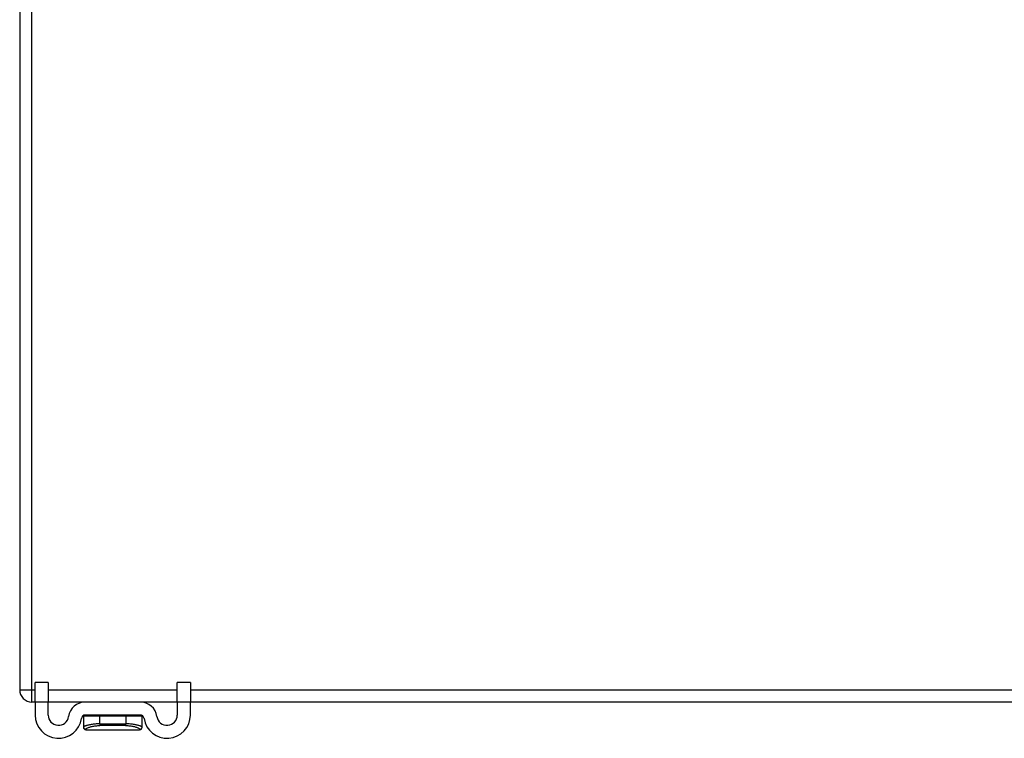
# Model space of a CAD drawing. Header units: inches. Extents: x 25 to 686, y 75 to 314.
# Tile 36 of 160: x 25.43 to 33.36, y 295.37 to 301.16. Entities that reach past the tile are written whole.
import ezdxf

# ---------------------------------------------------------------- set-up
doc = ezdxf.new("R2010")
doc.units = ezdxf.units.IN
doc.header["$MEASUREMENT"] = 0
doc.layers.add('Visible Edges(ANSI)', color=7, linetype='Continuous', lineweight=25)
doc.layers.add('Visible Tangent Edges(ANSI)', color=7, linetype='Continuous', lineweight=25)

msp = doc.modelspace()

# ---------------------------------------------------------------- linework, layer by layer
at = {"layer": 'Visible Edges(ANSI)'}
for p, q in [((25.4298, 305.5612), (25.4298, 295.7592)), ((25.5548, 295.6617), (25.5548, 295.8177)), ((25.6598, 295.8177), (25.5548, 295.8177)), ((25.6598, 295.8177), (25.6598, 295.6617)), ((26.8048, 295.8177), (26.6998, 295.8177)), ((26.6998, 295.6617), (26.6998, 295.8177)), ((26.8048, 295.8177), (26.8048, 295.6617)), ((25.5548, 295.6602), (25.5288, 295.6602)), ((25.5548, 295.6617), (25.5548, 295.5552)), ((25.6598, 295.5552), (25.6598, 295.6617)), ((25.9586, 295.6602), (25.6598, 295.6602)), ((26.4011, 295.6602), (25.9586, 295.6602)), ((26.6998, 295.6602), (26.4011, 295.6602)), ((26.6998, 295.6617), (26.6998, 295.5552)), ((26.8048, 295.5552), (26.8048, 295.6617)), ((91.3308, 295.6602), (26.8048, 295.6602)), ((25.9436, 295.5473), (25.9436, 295.4579)), ((26.4011, 295.5552), (25.9586, 295.5552)), ((26.4161, 295.4579), (26.4161, 295.5473)), ((25.9436, 295.4579), (25.9436, 295.4567)), ((25.9633, 295.437), (26.3964, 295.437)), ((26.4161, 295.4567), (26.4161, 295.4579))]:
    msp.add_line(p, q, dxfattribs=at)
for centre, radius, start, end in [((25.5288, 295.7592), 0.099, 180, 270), ((25.9586, 295.5242), 0.136, 90, 171.84356), ((26.4011, 295.5242), 0.136, 8.15644, 90), ((25.7423, 295.5552), 0.1875, 180, 351.84356), ((25.7423, 295.5552), 0.0825, 180, 351.84356), ((25.9586, 295.5242), 0.031, 90, 171.84356), ((25.9515, 295.5473), 0.00787, 141.87113, 180), ((26.4011, 295.5242), 0.031, 8.15644, 90), ((26.4082, 295.5473), 0.00787, 0, 38.12887), ((26.6173, 295.5552), 0.1875, 188.15644, 0), ((26.6173, 295.5552), 0.0825, 188.15644, 0), ((25.9633, 295.4567), 0.0197, 180, 270), ((26.3964, 295.4567), 0.0197, 270, 0)]:
    msp.add_arc(centre, radius, start, end, dxfattribs=at)
at = {"layer": 'Visible Tangent Edges(ANSI)'}
for p, q in [((25.5288, 295.7592), (25.5288, 305.5612)), ((25.4298, 295.7592), (25.5288, 295.7592)), ((25.5288, 295.6602), (25.5288, 295.7592)), ((25.5288, 295.7592), (25.5548, 295.7592)), ((25.6598, 295.7592), (26.6998, 295.7592)), ((26.8048, 295.7592), (91.3308, 295.7592)), ((25.5548, 295.6617), (25.6598, 295.6617)), ((26.6998, 295.6617), (26.8048, 295.6617)), ((26.0749, 295.5473), (25.9436, 295.5473)), ((26.2848, 295.5473), (26.0749, 295.5473)), ((26.0749, 295.4842), (26.0749, 295.5473)), ((26.4161, 295.5473), (26.2848, 295.5473)), ((26.2848, 295.5473), (26.2848, 295.4842)), ((26.0749, 295.4842), (26.2848, 295.4842)), ((26.2829, 295.4702), (26.0768, 295.4702))]:
    msp.add_line(p, q, dxfattribs=at)
at = {"layer": 'Visible Tangent Edges(ANSI)', "flags": 128}
for points in [[(26.0749, 295.4842), (26.0654, 295.4841), (26.0561, 295.4838), (26.0471, 295.4833), (26.0383, 295.4827), (26.0298, 295.4819), (26.0216, 295.481), (26.0137, 295.48), (26.0061, 295.4788), (25.999, 295.4775), (25.9922, 295.4762), (25.9858, 295.4747), (25.9797, 295.4732), (25.9741, 295.4717), (25.969, 295.4702), (25.9642, 295.4687), (25.96, 295.4672), (25.9562, 295.4658), (25.9529, 295.4644), (25.9501, 295.463), (25.9478, 295.4618), (25.946, 295.4606), (25.9447, 295.4596), (25.9439, 295.4587), (25.9436, 295.4579)], [(25.9605, 295.4385), (25.9601, 295.4394), (25.9601, 295.4405), (25.9607, 295.4417), (25.9619, 295.4431), (25.9635, 295.4447), (25.9656, 295.4463), (25.9683, 295.448), (25.9714, 295.4497), (25.975, 295.4515), (25.9791, 295.4533), (25.9836, 295.4552), (25.9886, 295.457), (25.994, 295.4588), (25.9998, 295.4605), (26.006, 295.4621), (26.0126, 295.4637), (26.0196, 295.4651), (26.0269, 295.4663), (26.0345, 295.4675), (26.0425, 295.4684), (26.0507, 295.4692), (26.0592, 295.4697), (26.0679, 295.4701), (26.0768, 295.4702)], [(25.9633, 295.437), (25.9632, 295.437), (25.9631, 295.437), (25.963, 295.437), (25.9629, 295.437), (25.9628, 295.4371), (25.9627, 295.4371), (25.9626, 295.4371), (25.9625, 295.4371), (25.9623, 295.4372), (25.9622, 295.4372), (25.9621, 295.4373), (25.962, 295.4373), (25.9619, 295.4374), (25.9618, 295.4375), (25.9616, 295.4375), (25.9615, 295.4376), (25.9614, 295.4377), (25.9613, 295.4378), (25.9612, 295.4379), (25.961, 295.438), (25.9609, 295.4381), (25.9608, 295.4382), (25.9607, 295.4384), (25.9605, 295.4385)], [(26.2829, 295.4702), (26.2918, 295.4701), (26.3005, 295.4697), (26.309, 295.4692), (26.3172, 295.4684), (26.3252, 295.4675), (26.3328, 295.4663), (26.3401, 295.4651), (26.3471, 295.4637), (26.3537, 295.4621), (26.3599, 295.4605), (26.3657, 295.4588), (26.3711, 295.457), (26.3761, 295.4552), (26.3806, 295.4533), (26.3847, 295.4515), (26.3883, 295.4497), (26.3914, 295.448), (26.3941, 295.4463), (26.3962, 295.4447), (26.3978, 295.4431), (26.399, 295.4417), (26.3995, 295.4405), (26.3996, 295.4394), (26.3992, 295.4385)], [(26.4161, 295.4579), (26.4158, 295.4587), (26.415, 295.4596), (26.4137, 295.4606), (26.4119, 295.4618), (26.4096, 295.463), (26.4068, 295.4644), (26.4035, 295.4658), (26.3997, 295.4672), (26.3954, 295.4687), (26.3907, 295.4702), (26.3856, 295.4717), (26.3799, 295.4732), (26.3739, 295.4747), (26.3675, 295.4762), (26.3607, 295.4775), (26.3535, 295.4788), (26.346, 295.48), (26.3381, 295.481), (26.3299, 295.4819), (26.3214, 295.4827), (26.3126, 295.4833), (26.3036, 295.4838), (26.2943, 295.4841), (26.2848, 295.4842)], [(26.3992, 295.4385), (26.399, 295.4384), (26.3989, 295.4382), (26.3988, 295.4381), (26.3987, 295.438), (26.3985, 295.4379), (26.3984, 295.4378), (26.3983, 295.4377), (26.3982, 295.4376), (26.398, 295.4375), (26.3979, 295.4375), (26.3978, 295.4374), (26.3977, 295.4373), (26.3976, 295.4373), (26.3975, 295.4372), (26.3973, 295.4372), (26.3972, 295.4371), (26.3971, 295.4371), (26.397, 295.4371), (26.3969, 295.4371), (26.3968, 295.437), (26.3967, 295.437), (26.3966, 295.437), (26.3965, 295.437), (26.3964, 295.437)]]:
    msp.add_lwpolyline(points, dxfattribs=at)
at = {"layer": 'Visible Tangent Edges(ANSI)'}
for centre, major_axis, ratio, start_param, end_param in [((26.0775, 295.5473), (0, 0.00787), 0.333333, 0, 1.570796), ((26.2822, 295.5473), (0, 0.00787), 0.333333, 4.712389, 6.283185), ((25.9633, 295.4579), (-0.0197, 0), 0.9973, 0, 1.428968), ((26.0814, 295.4842), (0, -0.0197), 0.333333, 4.712389, 5.50431), ((26.2783, 295.4842), (0, -0.0197), 0.333333, 0.778875, 1.570796), ((26.3964, 295.4579), (0.0197, 0), 0.9973, 4.854218, 6.283185)]:
    msp.add_ellipse(centre, major_axis=major_axis, ratio=ratio, start_param=start_param, end_param=end_param, dxfattribs=at)

doc.saveas('drawing.dxf')
